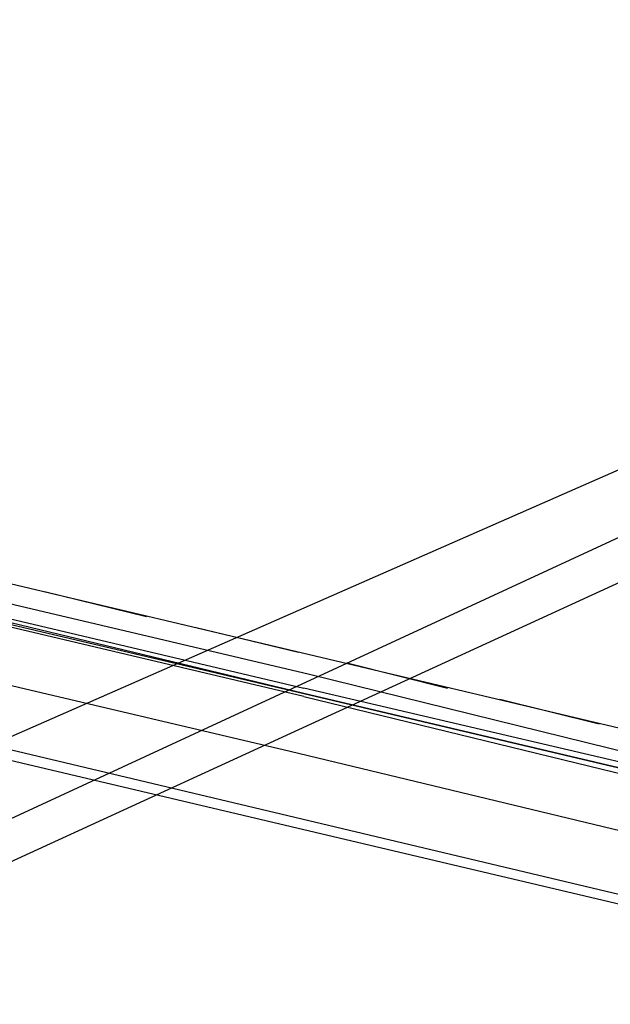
# Model space of a CAD drawing. Header units: feet. Extents: x -79 to 198, y -22 to 181.
# Tile 30 of 256: x 83.01 to 85.87, y 14.33 to 19.09. Entities that reach past the tile are written whole.
import ezdxf

# ---------------------------------------------------------------- set-up
doc = ezdxf.new("R2010")
doc.units = ezdxf.units.FT
doc.layers.add('A-LINEA', color=7, linetype='CONTINUOUS')

msp = doc.modelspace()

# ---------------------------------------------------------------- linework, layer by layer
at = {"layer": 'A-LINEA'}
for p, q in [((67.6863, 8.1531), (121.5282, 33.0731)), ((67.2638, 7.8013), (121.7722, 32.846)), ((64.6373, 7.5663), (121.8893, 32.7279)), ((72.7333, 17.9244), (86.3467, 14.7111)), ((86.2133, 15.5911), (77.6267, 17.6311)), ((86.0267, 14.8311), (77.4533, 16.8711)), ((83.1333, 16.3244), (83.6267, 16.2044)), ((83.8667, 16.1511), (84.36, 16.0311)), ((84.6, 15.9778), (85.08, 15.8578)), ((84.4133, 15.9244), (86.04, 15.5244)), ((85.3333, 15.8044), (85.8133, 15.6844))]:
    msp.add_line(p, q, dxfattribs=at)
for points in [[(82.08, 16.4444), (82.0933, 16.4311), (82.0933, 16.4711), (84.4133, 15.9244)], [(84.3867, 15.8178), (82.0133, 16.3778), (82.0133, 16.3911), (84.3867, 15.8311), (82.0133, 16.4044), (82.0133, 16.4178), (84.3867, 15.8578)], [(86.0933, 15.1244), (84.32, 15.5511), (82, 16.0978)], [(84.3867, 15.8178), (86.08, 15.4044), (86.08, 15.4178), (86.08, 15.4311), (84.3867, 15.8311), (86.08, 15.4311), (86.0933, 15.4311), (86.0933, 15.4444), (86.0933, 15.4578), (84.3867, 15.8578)]]:
    msp.add_lwpolyline(points, dxfattribs=at)

doc.saveas('drawing.dxf')
